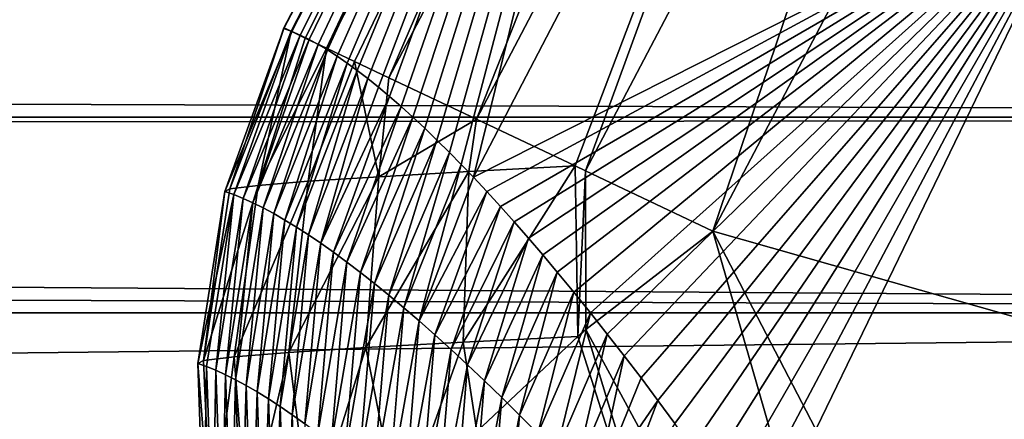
# Model space of a CAD drawing. Header units: metres. Extents: x -99 to 99, y -314 to 25.
# Tile 221 of 256: x 53.376 to 55.535, y 9.825 to 10.703. Entities that reach past the tile are written whole.
import ezdxf

# ---------------------------------------------------------------- set-up
doc = ezdxf.new("R2010")
doc.units = ezdxf.units.M
doc.layers.add('solid_K2442E1000C35', color=7, linetype='CONTINUOUS')

msp = doc.modelspace()

# ---------------------------------------------------------------- linework, layer by layer
at = {"layer": 'solid_K2442E1000C35'}
for points in [[(53.972557, 10.676837, 101.469803), (53.954666, 10.683491, 101.864563), (54.893944, 12.474267, 101.864563)], [(53.95517, 10.684538, 102.050827), (54.893944, 12.474267, 101.864563), (53.954666, 10.683491, 101.864563)], [(53.95517, 10.684538, 102.050827), (53.97084, 10.677113, 102.236313), (54.893944, 12.474267, 101.864563)], [(53.97084, 10.677113, 102.236313), (54.908993, 12.465574, 102.236557), (54.893944, 12.474267, 101.864563)], [(53.97084, 10.677113, 102.236313), (54.002048, 10.662321, 102.419449), (54.908993, 12.465574, 102.236557)], [(53.991108, 10.668774, 101.075928), (53.972557, 10.676837, 101.469803), (54.893944, 12.474267, 101.864563)], [(54.010323, 10.659308, 100.682945), (53.991108, 10.668774, 101.075928), (54.893944, 12.474267, 101.864563)], [(54.002048, 10.662321, 102.419449), (54.048553, 10.640282, 102.598656), (54.908993, 12.465574, 102.236557)], [(54.030186, 10.648445, 100.290863), (54.010323, 10.659308, 100.682945), (54.893944, 12.474267, 101.864563)], [(54.050697, 10.63619, 99.899673), (54.030186, 10.648445, 100.290863), (54.893944, 12.474267, 101.864563)], [(54.048553, 10.640282, 102.598656), (54.983509, 12.422554, 102.598877), (54.908993, 12.465574, 102.236557)], [(54.07185, 10.622551, 99.509392), (54.050697, 10.63619, 99.899673), (54.893944, 12.474267, 101.864563)], [(54.093639, 10.607533, 99.12001), (54.07185, 10.622551, 99.509392), (54.893944, 12.474267, 101.864563)], [(54.116058, 10.591142, 98.731544), (54.093639, 10.607533, 99.12001), (54.893944, 12.474267, 101.864563)], [(54.139103, 10.573385, 98.343987), (54.116058, 10.591142, 98.731544), (54.893944, 12.474267, 101.864563)], [(54.162769, 10.55427, 97.957321), (54.139103, 10.573385, 98.343987), (54.893944, 12.474267, 101.864563)], [(54.187096, 10.53379, 97.571037), (54.162769, 10.55427, 97.957321), (54.893944, 12.474267, 101.864563)], [(54.212086, 10.511949, 97.185081), (54.187096, 10.53379, 97.571037), (54.893944, 12.474267, 101.864563)], [(54.237717, 10.48876, 96.799751), (54.212086, 10.511949, 97.185081), (54.893944, 12.474267, 101.864563)], [(54.263962, 10.464237, 96.415314), (54.237717, 10.48876, 96.799751), (54.893944, 12.474267, 101.864563)], [(54.290791, 10.438398, 96.032074), (54.263962, 10.464237, 96.415314), (54.893944, 12.474267, 101.864563)], [(54.318172, 10.411259, 95.650314), (54.290791, 10.438398, 96.032074), (54.893944, 12.474267, 101.864563)], [(54.344372, 10.384596, 95.293282), (54.318172, 10.411259, 95.650314), (54.893944, 12.474267, 101.864563)], [(54.344372, 10.384596, 95.293282), (54.893944, 12.474267, 101.864563), (54.370995, 10.35682, 94.938049)], [(54.893944, 12.474267, 101.864563), (55.339848, 12.216818, 94.947266), (54.370995, 10.35682, 94.938049)], [(54.048553, 10.640282, 102.598656), (54.109943, 10.611188, 102.772308), (54.983509, 12.422554, 102.598877)], [(54.109943, 10.611188, 102.772308), (54.185673, 10.575297, 102.938866), (54.983509, 12.422554, 102.598877)], [(54.185673, 10.575297, 102.938866), (55.114902, 12.346694, 102.938965), (54.983509, 12.422554, 102.598877)], [(54.185673, 10.575297, 102.938866), (54.37738, 10.484442, 103.244972), (55.114902, 12.346694, 102.938965)], [(54.37738, 10.484442, 103.244972), (55.298618, 12.240624, 103.245033), (55.114902, 12.346694, 102.938965)], [(54.37738, 10.484442, 103.244972), (54.594177, 10.381698, 103.485413), (55.298618, 12.240624, 103.245033)], [(54.594177, 10.381698, 103.485413), (54.617062, 10.370852, 103.506447), (55.298618, 12.240624, 103.245033)], [(54.617062, 10.370852, 103.506447), (55.52829, 12.108023, 103.506462), (55.298618, 12.240624, 103.245033)], [(54.370995, 10.35682, 94.938049), (55.339848, 12.216818, 94.947266), (55.719929, 11.039345, 88.03479)], [(54.617062, 10.370852, 103.506447), (54.89637, 10.238478, 103.714195), (55.52829, 12.108023, 103.506462)], [(55.52829, 12.108023, 103.506462), (54.89637, 10.238478, 103.714195), (55.795956, 11.953486, 103.714195)], [(55.795956, 11.953486, 103.714195), (54.89637, 10.238478, 103.714195), (58.347553, 9.257127, 105.459549)], [(8.653919, 11.242081, 50.930538), (9.955976, 10.425831, 51.784344), (62.54063, 11.030902, 51.164604)], [(54.400352, 10.325418, 94.554573), (54.370995, 10.35682, 94.938049), (55.719929, 11.039345, 88.03479)], [(54.430138, 10.292736, 94.17366), (54.400352, 10.325418, 94.554573), (55.719929, 11.039345, 88.03479)], [(54.46048, 10.258627, 93.793518), (54.430138, 10.292736, 94.17366), (55.719929, 11.039345, 88.03479)], [(54.491394, 10.2231, 93.414024), (54.46048, 10.258627, 93.793518), (55.719929, 11.039345, 88.03479)], [(54.522831, 10.186242, 93.035858), (54.491394, 10.2231, 93.414024), (55.719929, 11.039345, 88.03479)], [(54.554733, 10.148147, 92.659698), (54.522831, 10.186242, 93.035858), (55.719929, 11.039345, 88.03479)], [(54.590939, 10.104115, 92.241554), (54.554733, 10.148147, 92.659698), (55.719929, 11.039345, 88.03479)], [(54.627541, 10.058785, 91.827744), (54.590939, 10.104115, 92.241554), (55.719929, 11.039345, 88.03479)], [(54.664421, 10.012296, 91.419228), (54.627541, 10.058785, 91.827744), (55.719929, 11.039345, 88.03479)], [(54.701454, 9.964794, 91.01696), (54.664421, 10.012296, 91.419228), (55.719929, 11.039345, 88.03479)], [(54.738506, 9.916409, 90.621788), (54.701454, 9.964794, 91.01696), (55.719929, 11.039345, 88.03479)], [(54.775631, 9.866859, 90.232086), (54.738506, 9.916409, 90.621788), (55.719929, 11.039345, 88.03479)], [(54.81287, 9.816098, 89.847153), (54.775631, 9.866859, 90.232086), (55.719929, 11.039345, 88.03479)], [(54.850132, 9.764329, 89.467834), (54.81287, 9.816098, 89.847153), (55.719929, 11.039345, 88.03479)], [(54.887444, 9.711597, 89.093765), (54.850132, 9.764329, 89.467834), (55.719929, 11.039345, 88.03479)], [(54.924774, 9.658029, 88.725197), (54.887444, 9.711597, 89.093765), (55.719929, 11.039345, 88.03479)], [(54.96209, 9.603746, 88.362366), (54.924774, 9.658029, 88.725197), (55.719929, 11.039345, 88.03479)], [(54.96209, 9.603746, 88.362366), (55.719929, 11.039345, 88.03479), (54.999344, 9.548873, 88.005524)], [(54.999344, 9.548873, 88.005524), (55.719929, 11.039345, 88.03479), (56.709724, 10.153956, 81.183411)], [(9.955976, 10.425831, 51.784344), (62.364113, 10.911076, 51.293125), (62.54063, 11.030902, 51.164604)], [(-62.364159, 10.911106, 30.706907), (62.364155, 10.911103, 30.706903), (61.772854, 10.48832, 30.276421)], [(-61.772861, 10.488324, 30.276424), (-62.364159, 10.911106, 30.706907), (61.772854, 10.48832, 30.276421)], [(9.955976, 10.425831, 51.784344), (61.772816, 10.48829, 51.723606), (62.364113, 10.911076, 51.293125)], [(53.825371, 10.325488, 101.864609), (53.954666, 10.683491, 101.864563), (53.972557, 10.676837, 101.469803)], [(53.83691, 10.331348, 102.175194), (53.954666, 10.683491, 101.864563), (53.825371, 10.325488, 101.864609)], [(53.845024, 10.318616, 101.432716), (53.825371, 10.325488, 101.864609), (53.972557, 10.676837, 101.469803)], [(53.83691, 10.331348, 102.175194), (53.95517, 10.684538, 102.050827), (53.954666, 10.683491, 101.864563)], [(53.83691, 10.331348, 102.175194), (53.97084, 10.677113, 102.236313), (53.95517, 10.684538, 102.050827)], [(53.898445, 10.338861, 102.479813), (53.97084, 10.677113, 102.236313), (53.83691, 10.331348, 102.175194)], [(53.845024, 10.318616, 101.432716), (53.972557, 10.676837, 101.469803), (53.991108, 10.668774, 101.075928)], [(53.898445, 10.338861, 102.479813), (54.002048, 10.662321, 102.419449), (53.97084, 10.677113, 102.236313)], [(53.845024, 10.318616, 101.432716), (53.991108, 10.668774, 101.075928), (53.86562, 10.310319, 101.000893)], [(53.86562, 10.310319, 101.000893), (53.991108, 10.668774, 101.075928), (54.010323, 10.659308, 100.682945)], [(53.86562, 10.310319, 101.000893), (54.010323, 10.659308, 100.682945), (53.887157, 10.300594, 100.569153)], [(53.887157, 10.300594, 100.569153), (54.010323, 10.659308, 100.682945), (54.030186, 10.648445, 100.290863)], [(53.887157, 10.300594, 100.569153), (54.030186, 10.648445, 100.290863), (53.909637, 10.289436, 100.137482)], [(53.898445, 10.338861, 102.479813), (54.048553, 10.640282, 102.598656), (54.002048, 10.662321, 102.419449)], [(53.909637, 10.289436, 100.137482), (54.030186, 10.648445, 100.290863), (54.050697, 10.63619, 99.899673)], [(54.00835, 10.347828, 102.770454), (54.048553, 10.640282, 102.598656), (53.898445, 10.338861, 102.479813)], [(53.909637, 10.289436, 100.137482), (54.050697, 10.63619, 99.899673), (53.933056, 10.276837, 99.705902)], [(53.933056, 10.276837, 99.705902), (54.050697, 10.63619, 99.899673), (54.07185, 10.622551, 99.509392)], [(54.00835, 10.347828, 102.770454), (54.109943, 10.611188, 102.772308), (54.048553, 10.640282, 102.598656)], [(53.933056, 10.276837, 99.705902), (54.07185, 10.622551, 99.509392), (53.957409, 10.262793, 99.274414)], [(53.957409, 10.262793, 99.274414), (54.07185, 10.622551, 99.509392), (54.093639, 10.607533, 99.12001)], [(53.957409, 10.262793, 99.274414), (54.093639, 10.607533, 99.12001), (53.982693, 10.247293, 98.843025)], [(53.982693, 10.247293, 98.843025), (54.093639, 10.607533, 99.12001), (54.116058, 10.591142, 98.731544)], [(54.16375, 10.358014, 103.03949), (54.109943, 10.611188, 102.772308), (54.00835, 10.347828, 102.770454)], [(54.16375, 10.358014, 103.03949), (54.185673, 10.575297, 102.938866), (54.109943, 10.611188, 102.772308)], [(53.982693, 10.247293, 98.843025), (54.116058, 10.591142, 98.731544), (54.008911, 10.230336, 98.411736)], [(54.008911, 10.230336, 98.411736), (54.116058, 10.591142, 98.731544), (54.139103, 10.573385, 98.343987)], [(54.008911, 10.230336, 98.411736), (54.139103, 10.573385, 98.343987), (54.036057, 10.211912, 97.98056)], [(54.036057, 10.211912, 97.98056), (54.139103, 10.573385, 98.343987), (54.162769, 10.55427, 97.957321)], [(54.16375, 10.358014, 103.03949), (54.37738, 10.484442, 103.244972), (54.185673, 10.575297, 102.938866)], [(54.036057, 10.211912, 97.98056), (54.162769, 10.55427, 97.957321), (54.187096, 10.53379, 97.571037)], [(54.036057, 10.211912, 97.98056), (54.187096, 10.53379, 97.571037), (54.064129, 10.192017, 97.549492)], [(54.064129, 10.192017, 97.549492), (54.187096, 10.53379, 97.571037), (54.212086, 10.511949, 97.185081)], [(54.064129, 10.192017, 97.549492), (54.212086, 10.511949, 97.185081), (54.093128, 10.170642, 97.118553)], [(54.093128, 10.170642, 97.118553), (54.212086, 10.511949, 97.185081), (54.237717, 10.48876, 96.799751)], [(-61.772861, 10.488324, 30.276424), (61.772854, 10.48832, 30.276421), (61.21846, 10.059127, 29.872828)], [(-61.218464, 10.059131, 29.872831), (-61.772861, 10.488324, 30.276424), (61.21846, 10.059127, 29.872828)], [(9.955976, 10.425831, 51.784344), (61.218418, 10.059094, 52.127201), (61.772816, 10.48829, 51.723606)], [(54.093128, 10.170642, 97.118553), (54.237717, 10.48876, 96.799751), (54.123047, 10.14778, 96.687729)], [(54.123047, 10.14778, 96.687729), (54.237717, 10.48876, 96.799751), (54.263962, 10.464237, 96.415314)], [(54.360554, 10.369152, 103.279854), (54.37738, 10.484442, 103.244972), (54.16375, 10.358014, 103.03949)], [(54.360554, 10.369152, 103.279854), (54.594177, 10.381698, 103.485413), (54.37738, 10.484442, 103.244972)], [(54.123047, 10.14778, 96.687729), (54.263962, 10.464237, 96.415314), (54.153885, 10.123422, 96.257042)], [(54.153885, 10.123422, 96.257042), (54.263962, 10.464237, 96.415314), (54.290791, 10.438398, 96.032074)], [(54.153885, 10.123422, 96.257042), (54.290791, 10.438398, 96.032074), (54.185638, 10.097552, 95.826492)], [(54.185638, 10.097552, 95.826492), (54.290791, 10.438398, 96.032074), (54.318172, 10.411259, 95.650314)], [(9.955976, 10.425831, 51.784344), (11.139119, 9.496064, 52.611408), (61.218418, 10.059094, 52.127201)], [(54.185638, 10.097552, 95.826492), (54.318172, 10.411259, 95.650314), (54.218304, 10.070159, 95.396088)], [(54.218304, 10.070159, 95.396088), (54.318172, 10.411259, 95.650314), (54.344372, 10.384596, 95.293282)], [(54.360554, 10.369152, 103.279854), (54.134773, 9.982768, 103.112312), (54.348202, 9.994689, 103.364006)], [(54.360554, 10.369152, 103.279854), (54.16375, 10.358014, 103.03949), (54.134773, 9.982768, 103.112312)], [(54.218304, 10.070159, 95.396088), (54.344372, 10.384596, 95.293282), (54.251877, 10.041227, 94.965836)], [(54.251877, 10.041227, 94.965836), (54.344372, 10.384596, 95.293282), (54.370995, 10.35682, 94.938049)], [(54.348202, 9.994689, 103.364006), (54.600163, 10.007406, 103.576805), (54.594177, 10.381698, 103.485413)], [(54.360554, 10.369152, 103.279854), (54.348202, 9.994689, 103.364006), (54.594177, 10.381698, 103.485413)], [(54.594177, 10.381698, 103.485413), (54.600163, 10.007406, 103.576805), (54.617062, 10.370852, 103.506447)], [(54.617062, 10.370852, 103.506447), (54.600163, 10.007406, 103.576805), (54.617821, 10.022468, 103.587593)], [(54.617062, 10.370852, 103.506447), (54.617821, 10.022468, 103.587593), (54.89637, 10.238478, 103.714195)], [(54.00835, 10.347828, 102.770454), (53.846184, 9.962244, 102.521156), (53.965885, 9.971853, 102.828766)], [(54.00835, 10.347828, 102.770454), (53.898445, 10.338861, 102.479813), (53.846184, 9.962244, 102.521156)], [(54.16375, 10.358014, 103.03949), (53.965885, 9.971853, 102.828766), (54.134773, 9.982768, 103.112312)], [(54.16375, 10.358014, 103.03949), (54.00835, 10.347828, 102.770454), (53.965885, 9.971853, 102.828766)], [(54.251877, 10.041227, 94.965836), (54.370995, 10.35682, 94.938049), (54.400352, 10.325418, 94.554573)], [(53.845024, 10.318616, 101.432716), (53.766071, 9.947958, 101.86805), (53.825371, 10.325488, 101.864609)], [(53.778961, 9.954205, 102.19796), (53.825371, 10.325488, 101.864609), (53.766071, 9.947958, 101.86805)], [(53.898445, 10.338861, 102.479813), (53.778961, 9.954205, 102.19796), (53.846184, 9.962244, 102.521156)], [(53.898445, 10.338861, 102.479813), (53.83691, 10.331348, 102.175194), (53.778961, 9.954205, 102.19796)], [(53.83691, 10.331348, 102.175194), (53.825371, 10.325488, 101.864609), (53.778961, 9.954205, 102.19796)], [(54.251877, 10.041227, 94.965836), (54.400352, 10.325418, 94.554573), (54.286358, 10.010747, 94.535744)], [(54.286358, 10.010747, 94.535744), (54.400352, 10.325418, 94.554573), (54.430138, 10.292736, 94.17366)], [(53.845024, 10.318616, 101.432716), (53.785496, 9.941139, 101.437538), (53.766071, 9.947958, 101.86805)], [(53.845024, 10.318616, 101.432716), (53.805828, 9.932907, 101.007088), (53.785496, 9.941139, 101.437538)], [(53.845024, 10.318616, 101.432716), (53.86562, 10.310319, 101.000893), (53.805828, 9.932907, 101.007088)], [(53.86562, 10.310319, 101.000893), (53.827065, 9.923257, 100.576714), (53.805828, 9.932907, 101.007088)], [(53.86562, 10.310319, 101.000893), (53.887157, 10.300594, 100.569153), (53.827065, 9.923257, 100.576714)], [(53.887157, 10.300594, 100.569153), (53.849205, 9.912185, 100.146423), (53.827065, 9.923257, 100.576714)], [(53.887157, 10.300594, 100.569153), (53.909637, 10.289436, 100.137482), (53.849205, 9.912185, 100.146423)], [(53.909637, 10.289436, 100.137482), (53.872246, 9.899683, 99.716217), (53.849205, 9.912185, 100.146423)], [(53.909637, 10.289436, 100.137482), (53.933056, 10.276837, 99.705902), (53.872246, 9.899683, 99.716217)], [(54.286358, 10.010747, 94.535744), (54.430138, 10.292736, 94.17366), (54.321735, 9.978702, 94.10582)], [(54.321735, 9.978702, 94.10582), (54.430138, 10.292736, 94.17366), (54.46048, 10.258627, 93.793518)], [(53.933056, 10.276837, 99.705902), (53.896183, 9.885747, 99.286102), (53.872246, 9.899683, 99.716217)], [(53.933056, 10.276837, 99.705902), (53.957409, 10.262793, 99.274414), (53.896183, 9.885747, 99.286102)], [(53.957409, 10.262793, 99.274414), (53.921017, 9.870369, 98.856087), (53.896183, 9.885747, 99.286102)], [(53.957409, 10.262793, 99.274414), (53.982693, 10.247293, 98.843025), (53.921017, 9.870369, 98.856087)], [(53.982693, 10.247293, 98.843025), (53.946743, 9.853543, 98.426178), (53.921017, 9.870369, 98.856087)], [(53.982693, 10.247293, 98.843025), (54.008911, 10.230336, 98.411736), (53.946743, 9.853543, 98.426178)], [(54.321735, 9.978702, 94.10582), (54.46048, 10.258627, 93.793518), (54.358017, 9.94508, 93.676064)], [(54.358017, 9.94508, 93.676064), (54.46048, 10.258627, 93.793518), (54.491394, 10.2231, 93.414024)], [(55.344341, 8.678151, 104.237274), (54.89637, 10.238478, 103.714195), (54.617821, 10.022468, 103.587593)], [(54.89637, 10.238478, 103.714195), (55.33522, 9.391545, 104.115356), (58.347553, 9.257127, 105.459549)], [(55.344341, 8.678151, 104.237274), (55.33522, 9.391545, 104.115356), (54.89637, 10.238478, 103.714195)], [(54.008911, 10.230336, 98.411736), (53.973362, 9.835263, 97.996384), (53.946743, 9.853543, 98.426178)], [(54.008911, 10.230336, 98.411736), (54.036057, 10.211912, 97.98056), (53.973362, 9.835263, 97.996384)], [(54.358017, 9.94508, 93.676064), (54.491394, 10.2231, 93.414024), (54.395187, 9.909868, 93.246483)], [(54.395187, 9.909868, 93.246483), (54.491394, 10.2231, 93.414024), (54.522831, 10.186242, 93.035858)], [(54.036057, 10.211912, 97.98056), (54.00087, 9.815524, 97.566704), (53.973362, 9.835263, 97.996384)], [(54.036057, 10.211912, 97.98056), (54.064129, 10.192017, 97.549492), (54.00087, 9.815524, 97.566704)], [(54.064129, 10.192017, 97.549492), (54.029263, 9.794318, 97.137146), (54.00087, 9.815524, 97.566704)], [(54.064129, 10.192017, 97.549492), (54.093128, 10.170642, 97.118553), (54.029263, 9.794318, 97.137146)], [(54.395187, 9.909868, 93.246483), (54.522831, 10.186242, 93.035858), (54.43325, 9.87305, 92.817093)], [(54.43325, 9.87305, 92.817093), (54.522831, 10.186242, 93.035858), (54.554733, 10.148147, 92.659698)], [(54.093128, 10.170642, 97.118553), (54.05854, 9.771638, 96.707718), (54.029263, 9.794318, 97.137146)], [(54.093128, 10.170642, 97.118553), (54.123047, 10.14778, 96.687729), (54.05854, 9.771638, 96.707718)], [(55.036705, 9.493231, 87.653023), (54.999344, 9.548873, 88.005524), (56.709724, 10.153956, 81.183411)], [(55.073883, 9.437165, 87.307083), (55.036705, 9.493231, 87.653023), (56.709724, 10.153956, 81.183411)], [(55.116688, 9.371259, 86.913292), (55.073883, 9.437165, 87.307083), (56.709724, 10.153956, 81.183411)], [(55.159084, 9.30459, 86.527916), (55.116688, 9.371259, 86.913292), (56.709724, 10.153956, 81.183411)], [(55.201118, 9.237225, 86.150436), (55.159084, 9.30459, 86.527916), (56.709724, 10.153956, 81.183411)], [(55.242836, 9.169221, 85.78035), (55.201118, 9.237225, 86.150436), (56.709724, 10.153956, 81.183411)], [(55.284298, 9.100637, 85.417145), (55.242836, 9.169221, 85.78035), (56.709724, 10.153956, 81.183411)], [(55.325565, 9.031528, 85.060318), (55.284298, 9.100637, 85.417145), (56.709724, 10.153956, 81.183411)], [(55.374893, 8.947964, 84.639999), (55.325565, 9.031528, 85.060318), (56.709724, 10.153956, 81.183411)], [(55.423599, 8.863645, 84.229675), (55.374893, 8.947964, 84.639999), (56.709724, 10.153956, 81.183411)], [(55.471611, 8.778626, 83.829369), (55.423599, 8.863645, 84.229675), (56.709724, 10.153956, 81.183411)], [(55.51899, 8.693009, 83.438507), (55.471611, 8.778626, 83.829369), (56.709724, 10.153956, 81.183411)], [(55.565815, 8.606889, 83.056496), (55.51899, 8.693009, 83.438507), (56.709724, 10.153956, 81.183411)], [(54.123047, 10.14778, 96.687729), (54.088699, 9.747474, 96.278419), (54.05854, 9.771638, 96.707718)], [(54.123047, 10.14778, 96.687729), (54.153885, 10.123422, 96.257042), (54.088699, 9.747474, 96.278419)], [(54.43325, 9.87305, 92.817093), (54.554733, 10.148147, 92.659698), (54.472198, 9.834601, 92.387894)], [(54.472198, 9.834601, 92.387894), (54.554733, 10.148147, 92.659698), (54.590939, 10.104115, 92.241554)], [(54.153885, 10.123422, 96.257042), (54.119736, 9.721812, 95.849266), (54.088699, 9.747474, 96.278419)], [(54.153885, 10.123422, 96.257042), (54.185638, 10.097552, 95.826492), (54.119736, 9.721812, 95.849266)], [(54.185638, 10.097552, 95.826492), (54.151642, 9.69464, 95.420265), (54.119736, 9.721812, 95.849266)], [(54.185638, 10.097552, 95.826492), (54.218304, 10.070159, 95.396088), (54.151642, 9.69464, 95.420265)], [(54.472198, 9.834601, 92.387894), (54.590939, 10.104115, 92.241554), (54.512028, 9.794504, 91.958893)], [(54.512028, 9.794504, 91.958893), (54.590939, 10.104115, 92.241554), (54.627541, 10.058785, 91.827744)], [(54.218304, 10.070159, 95.396088), (54.184422, 9.665945, 94.991425), (54.151642, 9.69464, 95.420265)], [(54.218304, 10.070159, 95.396088), (54.251877, 10.041227, 94.965836), (54.184422, 9.665945, 94.991425)], [(-61.218464, 10.059131, 29.872831), (61.21846, 10.059127, 29.872828), (60.751827, 9.669806, 29.532879)], [(-60.751827, 9.669806, 29.532879), (-61.218464, 10.059131, 29.872831), (60.751827, 9.669806, 29.532879)], [(11.139119, 9.496064, 52.611408), (60.751858, 9.66983, 52.467102), (61.218418, 10.059094, 52.127201)], [(54.512028, 9.794504, 91.958893), (54.627541, 10.058785, 91.827744), (54.552731, 9.752736, 91.530106)], [(54.552731, 9.752736, 91.530106), (54.627541, 10.058785, 91.827744), (54.664421, 10.012296, 91.419228)], [(54.251877, 10.041227, 94.965836), (54.218067, 9.635714, 94.562744), (54.184422, 9.665945, 94.991425)], [(54.251877, 10.041227, 94.965836), (54.286358, 10.010747, 94.535744), (54.218067, 9.635714, 94.562744)], [(54.617821, 10.022468, 103.587593), (54.600163, 10.007406, 103.576805), (55.084377, 8.481994, 104.04776)], [(55.344341, 8.678151, 104.237274), (54.617821, 10.022468, 103.587593), (55.084377, 8.481994, 104.04776)], [(54.286358, 10.010747, 94.535744), (54.252575, 9.603933, 94.134232), (54.218067, 9.635714, 94.562744)], [(54.286358, 10.010747, 94.535744), (54.321735, 9.978702, 94.10582), (54.252575, 9.603933, 94.134232)], [(54.348202, 9.994689, 103.364006), (54.378029, 9.79834, 103.40255), (54.600163, 10.007406, 103.576805)], [(54.600163, 10.007406, 103.576805), (54.378029, 9.79834, 103.40255), (55.084377, 8.481994, 104.04776)], [(54.552731, 9.752736, 91.530106), (54.664421, 10.012296, 91.419228), (54.594307, 9.709276, 91.101532)], [(54.594307, 9.709276, 91.101532), (54.664421, 10.012296, 91.419228), (54.701454, 9.964794, 91.01696)], [(54.134773, 9.982768, 103.112312), (53.965885, 9.971853, 102.828766), (54.013966, 9.592376, 102.902931)], [(54.134773, 9.982768, 103.112312), (54.013966, 9.592376, 102.902931), (54.20929, 9.60427, 103.199898)], [(54.348202, 9.994689, 103.364006), (54.134773, 9.982768, 103.112312), (54.20929, 9.60427, 103.199898)], [(54.348202, 9.994689, 103.364006), (54.20929, 9.60427, 103.199898), (54.378029, 9.79834, 103.40255)], [(54.321735, 9.978702, 94.10582), (54.287941, 9.570592, 93.705902), (54.252575, 9.603933, 94.134232)], [(54.321735, 9.978702, 94.10582), (54.358017, 9.94508, 93.676064), (54.287941, 9.570592, 93.705902)], [(53.846184, 9.962244, 102.521156), (53.778961, 9.954205, 102.19796), (53.795727, 9.572883, 102.229729)], [(53.846184, 9.962244, 102.521156), (53.795727, 9.572883, 102.229729), (53.874687, 9.581741, 102.576134)], [(53.965885, 9.971853, 102.828766), (53.846184, 9.962244, 102.521156), (53.874687, 9.581741, 102.576134)], [(53.965885, 9.971853, 102.828766), (53.874687, 9.581741, 102.576134), (54.013966, 9.592376, 102.902931)], [(54.594307, 9.709276, 91.101532), (54.701454, 9.964794, 91.01696), (54.636753, 9.664103, 90.67318)], [(54.636753, 9.664103, 90.67318), (54.701454, 9.964794, 91.01696), (54.738506, 9.916409, 90.621788)], [(53.778961, 9.954205, 102.19796), (53.766071, 9.947958, 101.86805), (53.795727, 9.572883, 102.229729)], [(53.785496, 9.941139, 101.437538), (53.779598, 9.566081, 101.874763), (53.766071, 9.947958, 101.86805)], [(53.795727, 9.572883, 102.229729), (53.766071, 9.947958, 101.86805), (53.779598, 9.566081, 101.874763)], [(53.785496, 9.941139, 101.437538), (53.798965, 9.559217, 101.441803), (53.779598, 9.566081, 101.874763)], [(53.785496, 9.941139, 101.437538), (53.805828, 9.932907, 101.007088), (53.798965, 9.559217, 101.441803)], [(54.358017, 9.94508, 93.676064), (54.324162, 9.535677, 93.277756), (54.287941, 9.570592, 93.705902)], [(54.358017, 9.94508, 93.676064), (54.395187, 9.909868, 93.246483), (54.324162, 9.535677, 93.277756)], [(53.805828, 9.932907, 101.007088), (53.819221, 9.550918, 101.008919), (53.798965, 9.559217, 101.441803)], [(53.805828, 9.932907, 101.007088), (53.827065, 9.923257, 100.576714), (53.819221, 9.550918, 101.008919)], [(53.827065, 9.923257, 100.576714), (53.840359, 9.541179, 100.576103), (53.819221, 9.550918, 101.008919)], [(53.827065, 9.923257, 100.576714), (53.849205, 9.912185, 100.146423), (53.840359, 9.541179, 100.576103)], [(54.636753, 9.664103, 90.67318), (54.738506, 9.916409, 90.621788), (54.775631, 9.866859, 90.232086)], [(53.849205, 9.912185, 100.146423), (53.862377, 9.529996, 100.143372), (53.840359, 9.541179, 100.576103)], [(53.849205, 9.912185, 100.146423), (53.872246, 9.899683, 99.716217), (53.862377, 9.529996, 100.143372)], [(53.872246, 9.899683, 99.716217), (53.885273, 9.517363, 99.710739), (53.862377, 9.529996, 100.143372)], [(53.872246, 9.899683, 99.716217), (53.896183, 9.885747, 99.286102), (53.885273, 9.517363, 99.710739)], [(54.395187, 9.909868, 93.246483), (54.361233, 9.499169, 92.8498), (54.324162, 9.535677, 93.277756)], [(54.395187, 9.909868, 93.246483), (54.43325, 9.87305, 92.817093), (54.361233, 9.499169, 92.8498)], [(53.896183, 9.885747, 99.286102), (53.909042, 9.503272, 99.278191), (53.885273, 9.517363, 99.710739)], [(53.896183, 9.885747, 99.286102), (53.921017, 9.870369, 98.856087), (53.909042, 9.503272, 99.278191)], [(54.43325, 9.87305, 92.817093), (54.399151, 9.461051, 92.42205), (54.361233, 9.499169, 92.8498)], [(54.43325, 9.87305, 92.817093), (54.472198, 9.834601, 92.387894), (54.399151, 9.461051, 92.42205)], [(53.921017, 9.870369, 98.856087), (53.933689, 9.48772, 98.845757), (53.909042, 9.503272, 99.278191)], [(53.921017, 9.870369, 98.856087), (53.946743, 9.853543, 98.426178), (53.933689, 9.48772, 98.845757)], [(53.946743, 9.853543, 98.426178), (53.959206, 9.470697, 98.413422), (53.933689, 9.48772, 98.845757)], [(53.946743, 9.853543, 98.426178), (53.973362, 9.835263, 97.996384), (53.959206, 9.470697, 98.413422)], [(54.636753, 9.664103, 90.67318), (54.775631, 9.866859, 90.232086), (54.680058, 9.617195, 90.245064)], [(54.680058, 9.617195, 90.245064), (54.775631, 9.866859, 90.232086), (54.81287, 9.816098, 89.847153)], [(53.973362, 9.835263, 97.996384), (53.985588, 9.4522, 97.981209), (53.959206, 9.470697, 98.413422)], [(53.973362, 9.835263, 97.996384), (54.00087, 9.815524, 97.566704), (53.985588, 9.4522, 97.981209)], [(54.472198, 9.834601, 92.387894), (54.437908, 9.4213, 91.994507), (54.399151, 9.461051, 92.42205)], [(54.472198, 9.834601, 92.387894), (54.512028, 9.794504, 91.958893), (54.437908, 9.4213, 91.994507)]]:
    msp.add_3dface(points, dxfattribs=at)

doc.saveas('drawing.dxf')
